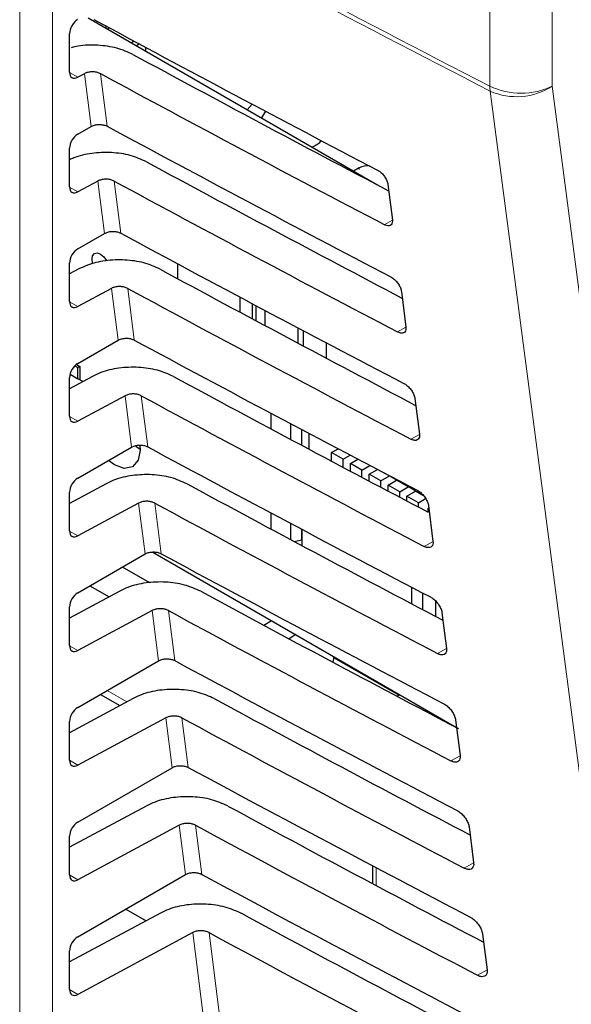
# Paper-space layout 'Blatt2' of a CAD drawing. Header units: millimetres. Extents: x 5 to 418, y 2 to 292.
# Tile 22 of 55: x 120 to 128, y 175 to 189. Entities that reach past the tile are written whole.
import ezdxf

# ---------------------------------------------------------------- set-up
doc = ezdxf.new("R2010")
doc.units = ezdxf.units.MM

psp = doc.layouts.new('Blatt2')

# ---------------------------------------------------------------- linework, layer by layer
at = {"color": 7, "linetype": 'Continuous', "lineweight": 18}
for p, q in [((119.962, 171.529), (119.962, 194.302)), ((120.429, 194.299), (120.429, 171.526)), ((126.662, 187.728), (126.662, 190.958)), ((127.552, 190.959), (127.552, 187.729)), ((120.673, 187.925), (120.791, 187.857)), ((120.979, 187.154), (120.884, 187.907)), ((121.115, 187.907), (121.21, 187.158)), ((124.801, 186.542), (124.801, 186.566)), ((120.673, 186.292), (120.791, 186.224)), ((121.172, 185.632), (121.077, 186.378)), ((121.308, 186.377), (121.402, 185.636)), ((125.273, 185.82), (125.157, 185.756)), ((121.364, 184.11), (121.27, 184.849)), ((121.502, 184.848), (121.594, 184.114)), ((120.673, 184.659), (120.791, 184.591)), ((125.466, 184.295), (125.347, 184.229)), ((121.556, 182.588), (121.464, 183.32)), ((121.695, 183.319), (121.787, 182.592)), ((120.673, 183.026), (120.791, 182.958)), ((125.659, 182.769), (125.537, 182.701)), ((121.748, 181.066), (121.657, 181.79)), ((121.888, 181.79), (121.979, 181.07)), ((120.673, 181.393), (120.791, 181.325)), ((125.852, 181.244), (125.727, 181.174)), ((121.941, 179.544), (121.85, 180.261)), ((122.081, 180.261), (122.171, 179.547)), ((120.673, 179.76), (120.791, 179.692)), ((126.045, 179.718), (125.917, 179.647)), ((121.21, 179.122), (121.49, 178.96)), ((122.133, 178.022), (122.043, 178.732)), ((122.274, 178.731), (122.364, 178.025)), ((120.673, 178.127), (120.791, 178.059)), ((126.238, 178.192), (126.107, 178.119)), ((122.325, 176.5), (122.236, 177.203)), ((122.467, 177.202), (122.556, 176.503)), ((125.04, 176.598), (125.04, 176.345)), ((126.43, 176.667), (126.297, 176.592)), ((120.673, 176.494), (120.791, 176.426)), ((122.793, 172.797), (122.43, 175.674)), ((122.661, 175.673), (123.022, 172.816)), ((126.623, 175.141), (126.486, 175.065)), ((120.673, 174.861), (120.791, 174.793))]:
    psp.add_line(p, q, dxfattribs=at)
at = {"color": 7, "linetype": 'Continuous', "lineweight": 25}
for p, q in [((120.937, 188.703), (125.051, 186.328)), ((121.19, 188.587), (121.19, 188.557)), ((121.241, 188.559), (121.214, 188.543)), ((120.673, 187.928), (120.673, 188.477)), ((121.595, 188.369), (121.555, 188.346)), ((121.668, 188.33), (121.626, 188.305)), ((121.755, 188.283), (121.755, 188.23)), ((120.884, 187.907), (120.791, 187.857)), ((123.277, 187.472), (123.205, 187.394)), ((123.463, 187.373), (123.408, 187.276)), ((120.791, 187.045), (120.979, 187.154)), ((120.673, 186.295), (120.673, 186.844)), ((124.13, 186.86), (124.212, 186.907)), ((124.801, 186.566), (124.719, 186.519)), ((121.077, 186.378), (120.791, 186.224)), ((125.208, 186.331), (125.273, 185.823)), ((120.791, 185.412), (121.172, 185.632)), ((120.673, 184.662), (120.673, 185.211)), ((120.807, 185.126), (120.673, 185.054)), ((122.211, 185.2), (122.211, 184.988)), ((121.27, 184.849), (120.791, 184.591)), ((123.102, 184.509), (123.102, 184.725)), ((125.401, 184.806), (125.466, 184.297)), ((123.276, 184.633), (123.276, 184.416)), ((123.334, 184.385), (123.334, 184.601)), ((123.456, 184.537), (123.456, 184.32)), ((123.93, 184.067), (123.93, 184.286)), ((124, 184.249), (124, 184.03)), ((120.791, 183.779), (121.364, 184.11)), ((124.33, 184.075), (124.33, 183.854)), ((120.747, 183.744), (120.789, 183.72)), ((120.771, 183.765), (120.819, 183.737)), ((120.789, 183.72), (120.819, 183.737)), ((120.789, 183.563), (120.789, 183.72)), ((120.819, 183.737), (120.819, 183.545)), ((121.001, 183.596), (120.673, 183.42)), ((120.673, 183.028), (120.673, 183.578)), ((120.68, 183.626), (120.789, 183.563)), ((120.861, 183.521), (120.789, 183.563)), ((121.464, 183.32), (120.791, 182.958)), ((125.594, 183.28), (125.659, 182.772)), ((123.54, 183.072), (123.54, 182.849)), ((123.824, 182.697), (123.824, 182.922)), ((123.977, 182.841), (123.977, 182.616)), ((124.084, 182.784), (124.084, 182.559)), ((121.616, 182.604), (121.678, 182.559)), ((120.791, 182.146), (121.556, 182.588)), ((124.406, 182.512), (124.499, 182.565)), ((124.406, 182.388), (124.406, 182.512)), ((124.571, 182.417), (124.406, 182.512)), ((124.571, 182.417), (124.671, 182.475)), ((124.571, 182.3), (124.571, 182.417)), ((124.674, 182.357), (124.78, 182.417)), ((124.839, 182.261), (124.674, 182.357)), ((124.674, 182.245), (124.674, 182.357)), ((124.839, 182.261), (124.953, 182.327)), ((124.839, 182.158), (124.839, 182.261)), ((124.943, 182.202), (125.061, 182.27)), ((125.108, 182.106), (124.943, 182.202)), ((124.943, 182.103), (124.943, 182.202)), ((125.108, 182.106), (125.231, 182.177)), ((125.231, 182.177), (125.157, 182.219)), ((125.231, 182.177), (125.231, 182.181)), ((125.248, 182.172), (125.71, 181.905)), ((121.194, 182.067), (120.673, 181.787)), ((125.108, 182.016), (125.108, 182.106)), ((125.212, 182.046), (125.334, 182.117)), ((125.377, 181.951), (125.212, 182.046)), ((125.212, 181.961), (125.212, 182.046)), ((125.334, 182.117), (125.334, 182.122)), ((125.499, 182.022), (125.334, 182.117)), ((120.673, 181.395), (120.673, 181.944)), ((125.377, 181.951), (125.499, 182.022)), ((125.377, 181.874), (125.377, 181.951)), ((125.481, 181.891), (125.603, 181.962)), ((125.645, 181.796), (125.481, 181.891)), ((125.481, 181.82), (125.481, 181.891)), ((125.499, 182.022), (125.499, 182.027)), ((125.603, 181.962), (125.603, 181.967)), ((125.718, 181.896), (125.603, 181.962)), ((121.657, 181.79), (120.791, 181.325)), ((125.645, 181.796), (125.747, 181.855)), ((125.645, 181.733), (125.645, 181.796)), ((125.787, 181.755), (125.851, 181.246)), ((123.54, 181.652), (123.54, 181.423)), ((125.782, 181.717), (125.791, 181.722)), ((125.782, 181.661), (125.782, 181.717)), ((123.824, 181.271), (123.824, 181.502)), ((123.977, 181.421), (123.977, 181.267)), ((123.983, 181.418), (123.983, 181.187)), ((123.876, 181.244), (123.977, 181.267)), ((123.974, 181.267), (123.983, 181.262)), ((123.977, 181.267), (123.983, 181.273)), ((120.791, 180.513), (121.748, 181.066)), ((121.858, 181.094), (126.187, 178.595)), ((121.816, 180.656), (121.427, 180.88)), ((121.387, 180.538), (120.673, 180.154)), ((120.964, 180.613), (121.235, 180.456)), ((125.55, 180.356), (125.55, 180.593)), ((125.709, 180.272), (125.709, 180.51)), ((125.886, 180.401), (125.886, 180.179)), ((120.673, 179.762), (120.673, 180.311)), ((121.85, 180.261), (120.791, 179.692)), ((125.98, 180.229), (126.044, 179.721)), ((123.443, 180.05), (123.551, 180.117)), ((123.896, 179.918), (123.8, 179.859)), ((120.791, 178.88), (121.941, 179.544)), ((124.428, 179.523), (124.445, 179.6)), ((124.443, 179.589), (125.369, 179.054)), ((121.58, 179.009), (120.673, 178.521)), ((121.112, 179.065), (121.389, 178.906)), ((125.38, 179.061), (125.342, 179.039)), ((120.673, 178.129), (120.673, 178.678)), ((122.043, 178.732), (120.791, 178.059)), ((126.173, 178.704), (126.237, 178.195)), ((120.791, 177.247), (122.133, 178.022)), ((121.773, 177.48), (120.673, 176.888)), ((122.236, 177.203), (120.791, 176.426)), ((126.366, 177.178), (126.43, 176.67)), ((120.673, 176.496), (120.673, 177.045)), ((124.991, 176.623), (124.991, 176.371)), ((120.791, 175.614), (122.325, 176.5)), ((121.474, 176.008), (121.764, 175.841)), ((121.967, 175.95), (120.673, 175.255)), ((122.43, 175.674), (120.791, 174.793)), ((126.559, 175.653), (126.623, 175.144)), ((120.673, 174.863), (120.673, 175.412))]:
    psp.add_line(p, q, dxfattribs=at)
at = {"color": 7, "linetype": 'Continuous', "lineweight": 18, "flags": 128}
for points in [[(129.026, 169.624), (128.894, 170.635), (128.365, 174.676), (126.666, 187.658)], [(127.552, 187.729), (128.732, 178.709), (129.912, 169.695)]]:
    psp.add_lwpolyline(points, dxfattribs=at)
at = {"color": 7, "linetype": 'Continuous', "lineweight": 25, "flags": 128}
for points in [[(121.006, 185.198), (121.002, 185.209), (120.993, 185.268), (121.002, 185.315), (121.028, 185.345), (121.067, 185.353), (121.113, 185.337), (121.159, 185.3), (121.198, 185.247), (121.2, 185.243)], [(121.674, 182.614), (121.678, 182.545), (121.651, 182.4), (121.572, 182.308), (121.453, 182.285), (121.313, 182.334), (121.226, 182.397)]]:
    psp.add_lwpolyline(points, dxfattribs=at)
at = {"color": 7, "linetype": 'Continuous', "lineweight": 18}
for centre, radius, start, end in [((280.33, 486.204), 335.711, 241.61753, 242.75876), ((280.331, 486.13), 335.705, 241.61758, 242.75876), ((127.106, 188.67), 1.041, 244.78, 295.3751), ((127.261, 187.727), 0.598, 179.8785, 186.5632), ((127.043, 188.519), 0.94, 246.3585, 302.7876)]:
    psp.add_arc(centre, radius, start, end, dxfattribs=at)
at = {"color": 7, "linetype": 'Continuous', "lineweight": 25}
for centre, radius, start, end in [((124.168, 186.994), 0.0975, 296.9982, 336.5981), ((124.917, 186.345), 0.25, 83.0931, 117.6932)]:
    psp.add_arc(centre, radius, start, end, dxfattribs=at)
for centre, major_axis, ratio, start_param, end_param in [((120.793, 188.544), (0.086, 0.143), 0.587369, 0.847258, 2.36515), ((349.093, 334.087), (333.724, 5.135), 0.587275, 3.950946, 3.967413), ((347.995, 323.141), (331.364, -4.923), 0.567125, 3.968584, 3.983526), ((120.793, 187.995), (0.086, 0.143), 0.587369, 2.36515, 3.918493), ((347.994, 323.141), (332.036, -4.933), 0.567125, 3.968582, 3.985126), ((349.093, 332.454), (333.457, 5.131), 0.587275, 3.950986, 3.967453), ((120.793, 186.911), (0.086, 0.143), 0.587369, 0.811807, 2.36515), ((347.995, 321.508), (331.096, -4.919), 0.567125, 3.968625, 3.983579), ((120.793, 186.362), (0.086, 0.143), 0.587369, 2.36515, 3.918493), ((347.994, 321.508), (331.769, -4.929), 0.567125, 3.968623, 3.985166), ((349.092, 330.82), (333.189, 5.127), 0.587275, 3.951027, 3.967493), ((120.793, 185.277), (0.086, 0.143), 0.587369, 0.811807, 2.36515), ((347.996, 319.876), (330.829, -4.915), 0.567125, 3.968666, 3.983632), ((347.995, 319.875), (331.501, -4.925), 0.567125, 3.968664, 3.985207), ((120.793, 184.728), (0.086, 0.143), 0.587369, 2.36515, 3.918493), ((349.092, 329.187), (332.922, 5.123), 0.587275, 3.951067, 3.967532), ((120.793, 183.644), (0.086, 0.143), 0.587369, 0.811807, 2.36515), ((347.996, 318.243), (330.561, -4.911), 0.567125, 3.968707, 3.983625), ((347.995, 318.242), (331.234, -4.921), 0.567125, 3.968705, 3.985247), ((120.793, 183.095), (0.086, 0.143), 0.587369, 2.36515, 3.918493), ((349.091, 327.554), (332.654, 5.119), 0.587275, 3.951108, 3.967572), ((120.793, 182.011), (0.086, 0.143), 0.587369, 0.811807, 2.36515), ((347.997, 316.61), (330.294, -4.907), 0.567125, 3.968748, 3.983739), ((347.996, 316.609), (330.966, -4.917), 0.567125, 3.968746, 3.985287), ((120.793, 181.462), (0.086, 0.143), 0.587369, 2.36515, 3.918493), ((349.091, 325.92), (332.386, 5.115), 0.587275, 3.951149, 3.967612), ((120.793, 180.378), (0.086, 0.143), 0.587369, 0.811807, 2.36515), ((347.997, 314.977), (330.026, -4.903), 0.567125, 3.968789, 3.983923), ((347.996, 314.976), (330.699, -4.913), 0.567125, 3.968787, 3.985327), ((120.793, 179.829), (0.086, 0.143), 0.587369, 2.36515, 3.918493), ((349.091, 324.287), (332.119, 5.111), 0.587275, 3.951189, 3.967652), ((347.997, 313.344), (329.758, -4.899), 0.567125, 3.96883, 3.983847), ((120.793, 178.745), (0.086, 0.143), 0.587369, 0.811807, 2.36515), ((347.996, 313.344), (330.431, -4.909), 0.567125, 3.968828, 3.985368), ((120.793, 178.196), (0.086, 0.143), 0.587369, 2.36515, 3.918493), ((349.09, 322.654), (331.851, 5.106), 0.587275, 3.95123, 3.967692), ((347.998, 311.711), (329.491, -4.895), 0.567125, 3.968872, 3.983901), ((120.793, 177.112), (0.086, 0.143), 0.587369, 0.811807, 2.36515), ((347.997, 311.711), (330.163, -4.905), 0.567125, 3.96887, 3.985408), ((120.793, 176.563), (0.086, 0.143), 0.587369, 2.36515, 3.918493), ((349.09, 321.02), (331.584, 5.102), 0.587275, 3.951271, 3.967733), ((347.998, 310.079), (329.223, -4.891), 0.567125, 3.968913, 3.983955), ((120.793, 175.479), (0.086, 0.143), 0.587369, 0.811807, 2.36515), ((347.997, 310.078), (329.896, -4.901), 0.567125, 3.968911, 3.985449), ((120.793, 174.93), (0.086, 0.143), 0.587369, 2.36515, 3.918493)]:
    psp.add_ellipse(centre, major_axis=major_axis, ratio=ratio, start_param=start_param, end_param=end_param, dxfattribs=at)
for points, knots in [([(121.576, 188.181), (121.502, 188.214), (121.353, 188.28), (121.077, 188.318), (120.847, 188.316), (120.731, 188.285), (120.698, 188.276)], [0, 0, 0, 0, 0.294564, 0.589068, 0.885235, 1, 1, 1, 1]), ([(121.115, 187.907), (121.1, 187.913), (121.071, 187.926), (121.015, 187.934), (120.958, 187.932), (120.914, 187.922), (120.892, 187.911), (120.884, 187.907)], [0, 0, 0, 0, 0.218777, 0.43751, 0.657479, 0.879863, 1, 1, 1, 1]), ([(120.979, 187.154), (120.994, 187.161), (121.024, 187.175), (121.081, 187.184), (121.137, 187.182), (121.181, 187.172), (121.203, 187.161), (121.21, 187.158)], [0, 0, 0, 0, 0.223618, 0.44726, 0.670215, 0.891746, 1, 1, 1, 1]), ([(121.769, 186.652), (121.695, 186.685), (121.547, 186.751), (121.268, 186.791), (120.987, 186.779), (120.784, 186.733), (120.693, 186.69), (120.673, 186.681)], [0, 0, 0, 0, 0.232727, 0.465407, 0.699402, 0.935967, 1, 1, 1, 1]), ([(125.06, 186.534), (125.066, 186.531), (125.086, 186.52), (125.122, 186.491), (125.161, 186.445), (125.191, 186.394), (125.205, 186.355), (125.208, 186.336), (125.208, 186.331)], [0, 0, 0, 0, 0.081253, 0.29343, 0.506901, 0.72249, 0.939689, 1, 1, 1, 1]), ([(121.308, 186.377), (121.294, 186.384), (121.264, 186.397), (121.208, 186.405), (121.152, 186.403), (121.107, 186.392), (121.085, 186.382), (121.077, 186.378)], [0, 0, 0, 0, 0.218783, 0.437522, 0.657497, 0.879887, 1, 1, 1, 1]), ([(125.273, 185.823), (125.273, 185.817), (125.275, 185.796), (125.268, 185.766), (125.246, 185.743), (125.211, 185.737), (125.18, 185.745), (125.161, 185.754), (125.157, 185.756)], [0, 0, 0, 0, 0.085705, 0.302608, 0.518156, 0.731573, 0.943439, 1, 1, 1, 1]), ([(121.172, 185.632), (121.186, 185.639), (121.216, 185.653), (121.273, 185.662), (121.33, 185.66), (121.374, 185.65), (121.395, 185.639), (121.402, 185.636)], [0, 0, 0, 0, 0.2236241, 0.4472715, 0.6702332, 0.8917694, 1, 1, 1, 1]), ([(121.963, 185.123), (121.888, 185.156), (121.74, 185.222), (121.461, 185.261), (121.179, 185.25), (120.956, 185.197), (120.846, 185.144), (120.807, 185.126)], [0, 0, 0, 0, 0.218789, 0.437534, 0.657515, 0.879913, 1, 1, 1, 1]), ([(125.249, 185.014), (125.255, 185.011), (125.276, 184.999), (125.313, 184.969), (125.353, 184.922), (125.384, 184.869), (125.398, 184.83), (125.401, 184.81), (125.401, 184.806)], [0, 0, 0, 0, 0.084719, 0.296921, 0.510428, 0.726053, 0.943271, 1, 1, 1, 1]), ([(121.502, 184.848), (121.487, 184.855), (121.457, 184.868), (121.401, 184.876), (121.345, 184.874), (121.3, 184.863), (121.278, 184.853), (121.27, 184.849)], [0, 0, 0, 0, 0.218789, 0.4375337, 0.6575145, 0.8799115, 1, 1, 1, 1]), ([(125.466, 184.297), (125.466, 184.291), (125.468, 184.269), (125.461, 184.238), (125.438, 184.215), (125.402, 184.209), (125.37, 184.217), (125.351, 184.227), (125.347, 184.229)], [0, 0, 0, 0, 0.089099, 0.305978, 0.521493, 0.734878, 0.946728, 1, 1, 1, 1]), ([(121.364, 184.11), (121.379, 184.117), (121.409, 184.131), (121.465, 184.14), (121.522, 184.138), (121.566, 184.127), (121.587, 184.117), (121.594, 184.114)], [0, 0, 0, 0, 0.22363, 0.447283, 0.670251, 0.891793, 1, 1, 1, 1]), ([(122.156, 183.593), (122.082, 183.626), (121.933, 183.692), (121.655, 183.732), (121.373, 183.721), (121.149, 183.668), (121.039, 183.615), (121.001, 183.596)], [0, 0, 0, 0, 0.2187953, 0.4375462, 0.6575334, 0.8799369, 1, 1, 1, 1]), ([(125.438, 183.494), (125.445, 183.49), (125.467, 183.478), (125.504, 183.447), (125.546, 183.399), (125.577, 183.345), (125.591, 183.304), (125.594, 183.284), (125.594, 183.28)], [0, 0, 0, 0, 0.088008, 0.300233, 0.513775, 0.729433, 0.94667, 1, 1, 1, 1]), ([(121.695, 183.319), (121.68, 183.326), (121.65, 183.339), (121.594, 183.347), (121.538, 183.345), (121.493, 183.334), (121.471, 183.323), (121.464, 183.32)], [0, 0, 0, 0, 0.218795, 0.437546, 0.657532, 0.879936, 1, 1, 1, 1]), ([(125.659, 182.772), (125.659, 182.765), (125.661, 182.743), (125.653, 182.711), (125.629, 182.687), (125.593, 182.681), (125.56, 182.69), (125.541, 182.699), (125.537, 182.701)], [0, 0, 0, 0, 0.09232, 0.309177, 0.524659, 0.738015, 0.949851, 1, 1, 1, 1]), ([(121.556, 182.588), (121.571, 182.595), (121.601, 182.609), (121.657, 182.618), (121.714, 182.616), (121.758, 182.605), (121.78, 182.595), (121.787, 182.592)], [0, 0, 0, 0, 0.223636, 0.447295, 0.670269, 0.891817, 1, 1, 1, 1]), ([(122.349, 182.064), (122.275, 182.097), (122.127, 182.163), (121.848, 182.203), (121.566, 182.192), (121.342, 182.138), (121.232, 182.086), (121.194, 182.067)], [0, 0, 0, 0, 0.218801, 0.437558, 0.657551, 0.879961, 1, 1, 1, 1]), ([(125.627, 181.974), (125.634, 181.97), (125.657, 181.957), (125.696, 181.925), (125.738, 181.875), (125.77, 181.82), (125.784, 181.779), (125.787, 181.759), (125.787, 181.755)], [0, 0, 0, 0, 0.091132, 0.303381, 0.516954, 0.732645, 0.9499, 1, 1, 1, 1]), ([(121.888, 181.79), (121.873, 181.796), (121.843, 181.81), (121.788, 181.818), (121.731, 181.815), (121.686, 181.805), (121.665, 181.794), (121.657, 181.79)], [0, 0, 0, 0, 0.218801, 0.437558, 0.657551, 0.87996, 1, 1, 1, 1]), ([(125.851, 181.246), (125.852, 181.239), (125.854, 181.216), (125.846, 181.184), (125.821, 181.159), (125.784, 181.153), (125.75, 181.163), (125.73, 181.172), (125.727, 181.174)], [0, 0, 0, 0, 0.09538, 0.312215, 0.527668, 0.740995, 0.952818, 1, 1, 1, 1]), ([(121.748, 181.066), (121.763, 181.073), (121.793, 181.087), (121.85, 181.096), (121.907, 181.094), (121.951, 181.083), (121.972, 181.073), (121.979, 181.07)], [0, 0, 0, 0, 0.223642, 0.447307, 0.670287, 0.89184, 1, 1, 1, 1]), ([(122.542, 180.535), (122.468, 180.568), (122.32, 180.634), (122.041, 180.674), (121.759, 180.662), (121.535, 180.609), (121.425, 180.556), (121.387, 180.538)], [0, 0, 0, 0, 0.218807, 0.43757, 0.65757, 0.879985, 1, 1, 1, 1]), ([(125.816, 180.454), (125.824, 180.449), (125.847, 180.436), (125.887, 180.403), (125.93, 180.352), (125.963, 180.295), (125.977, 180.254), (125.98, 180.233), (125.98, 180.229)], [0, 0, 0, 0, 0.094104, 0.306375, 0.51998, 0.735701, 0.952973, 1, 1, 1, 1]), ([(122.081, 180.261), (122.066, 180.267), (122.037, 180.28), (121.981, 180.288), (121.924, 180.286), (121.88, 180.276), (121.858, 180.265), (121.85, 180.261)], [0, 0, 0, 0, 0.218807, 0.43757, 0.657569, 0.879984, 1, 1, 1, 1]), ([(126.044, 179.721), (126.045, 179.713), (126.047, 179.689), (126.039, 179.656), (126.013, 179.631), (125.974, 179.626), (125.94, 179.635), (125.92, 179.645), (125.917, 179.647)], [0, 0, 0, 0, 0.098292, 0.3151062, 0.5305297, 0.7438302, 0.955641, 1, 1, 1, 1]), ([(121.941, 179.544), (121.956, 179.551), (121.986, 179.565), (122.042, 179.574), (122.099, 179.572), (122.143, 179.561), (122.164, 179.551), (122.171, 179.547)], [0, 0, 0, 0, 0.223648, 0.447319, 0.670304, 0.891864, 1, 1, 1, 1]), ([(122.735, 179.006), (122.661, 179.039), (122.513, 179.105), (122.234, 179.144), (121.952, 179.133), (121.728, 179.08), (121.619, 179.027), (121.58, 179.009)], [0, 0, 0, 0, 0.218813, 0.437582, 0.657588, 0.88001, 1, 1, 1, 1]), ([(126.005, 178.933), (126.013, 178.929), (126.037, 178.915), (126.078, 178.881), (126.122, 178.829), (126.156, 178.77), (126.169, 178.728), (126.173, 178.707), (126.173, 178.704)], [0, 0, 0, 0, 0.096934, 0.309226, 0.522862, 0.738613, 0.9559, 1, 1, 1, 1]), ([(122.274, 178.731), (122.259, 178.738), (122.23, 178.751), (122.174, 178.759), (122.118, 178.757), (122.073, 178.746), (122.051, 178.736), (122.043, 178.732)], [0, 0, 0, 0, 0.218813, 0.437581, 0.657587, 0.880009, 1, 1, 1, 1]), ([(126.237, 178.195), (126.238, 178.187), (126.24, 178.162), (126.231, 178.129), (126.205, 178.103), (126.165, 178.098), (126.13, 178.108), (126.11, 178.118), (126.107, 178.119)], [0, 0, 0, 0, 0.101065, 0.31786, 0.533256, 0.746531, 0.958331, 1, 1, 1, 1]), ([(122.133, 178.022), (122.148, 178.029), (122.178, 178.043), (122.234, 178.052), (122.291, 178.05), (122.335, 178.039), (122.357, 178.029), (122.364, 178.025)], [0, 0, 0, 0, 0.223654, 0.447331, 0.670322, 0.891888, 1, 1, 1, 1]), ([(122.929, 177.477), (122.854, 177.51), (122.706, 177.576), (122.427, 177.615), (122.145, 177.604), (121.921, 177.551), (121.812, 177.498), (121.773, 177.48)], [0, 0, 0, 0, 0.218819, 0.437594, 0.657606, 0.880034, 1, 1, 1, 1]), ([(126.194, 177.413), (126.202, 177.409), (126.227, 177.394), (126.27, 177.359), (126.315, 177.305), (126.348, 177.246), (126.362, 177.203), (126.366, 177.182), (126.366, 177.178)], [0, 0, 0, 0, 0.0996319, 0.3119456, 0.5256103, 0.7413895, 0.9586918, 1, 1, 1, 1]), ([(122.467, 177.202), (122.453, 177.209), (122.423, 177.222), (122.367, 177.23), (122.311, 177.228), (122.266, 177.217), (122.244, 177.207), (122.236, 177.203)], [0, 0, 0, 0, 0.218819, 0.437593, 0.657605, 0.880033, 1, 1, 1, 1]), ([(126.43, 176.67), (126.431, 176.661), (126.433, 176.636), (126.424, 176.601), (126.396, 176.576), (126.356, 176.57), (126.32, 176.58), (126.3, 176.591), (126.297, 176.592)], [0, 0, 0, 0, 0.10371, 0.320486, 0.535856, 0.749107, 0.960896, 1, 1, 1, 1]), ([(122.325, 176.5), (122.34, 176.507), (122.37, 176.521), (122.427, 176.53), (122.484, 176.528), (122.528, 176.517), (122.549, 176.507), (122.556, 176.503)], [0, 0, 0, 0, 0.22366, 0.447343, 0.67034, 0.891912, 1, 1, 1, 1]), ([(123.122, 175.947), (123.048, 175.98), (122.899, 176.046), (122.62, 176.086), (122.338, 176.075), (122.115, 176.022), (122.005, 175.969), (121.967, 175.95)], [0, 0, 0, 0, 0.218825, 0.437606, 0.657624, 0.880059, 1, 1, 1, 1]), ([(126.384, 175.893), (126.392, 175.888), (126.418, 175.874), (126.461, 175.837), (126.507, 175.782), (126.541, 175.721), (126.555, 175.677), (126.558, 175.656), (126.559, 175.653)], [0, 0, 0, 0, 0.102208, 0.314542, 0.528235, 0.744041, 0.961357, 1, 1, 1, 1]), ([(122.661, 175.673), (122.646, 175.68), (122.616, 175.693), (122.56, 175.701), (122.504, 175.699), (122.459, 175.688), (122.437, 175.677), (122.43, 175.674)], [0, 0, 0, 0, 0.218825, 0.437606, 0.657623, 0.880057, 1, 1, 1, 1]), ([(126.623, 175.144), (126.624, 175.135), (126.626, 175.109), (126.616, 175.074), (126.588, 175.048), (126.546, 175.042), (126.51, 175.053), (126.489, 175.063), (126.486, 175.065)], [0, 0, 0, 0, 0.106236, 0.322993, 0.538338, 0.751567, 0.963346, 1, 1, 1, 1])]:
    psp.add_open_spline(points, degree=3, knots=knots, dxfattribs=at)

doc.saveas('drawing.dxf')
